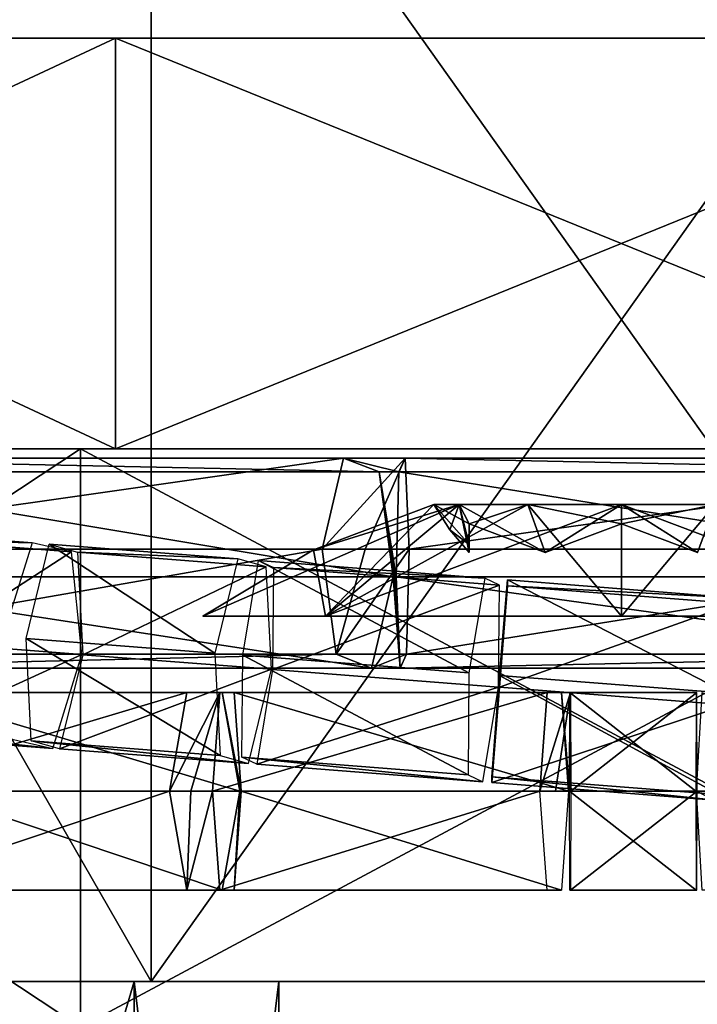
# Model space of a CAD drawing. Header units: millimetres. Extents: x -28.2 to 28.2, y -16.2 to 37.5.
# Tile 11 of 26: x -4 to 0.5, y 16.1 to 22.6. Entities that reach past the tile are written whole.
import ezdxf

# ---------------------------------------------------------------- set-up
doc = ezdxf.new("R2010")
doc.units = ezdxf.units.MM
doc.header["$LTSCALE"] = 65.185185
for name, color, linetype in [('10', 7, 'CONTINUOUS'), ('100', 7, 'CONTINUOUS'), ('101', 7, 'CONTINUOUS'), ('11', 7, 'CONTINUOUS'), ('207', 7, 'CONTINUOUS'), ('208', 7, 'CONTINUOUS'), ('209', 7, 'CONTINUOUS'), ('210', 7, 'CONTINUOUS'), ('211', 7, 'CONTINUOUS'), ('212', 7, 'CONTINUOUS'), ('213', 7, 'CONTINUOUS'), ('214', 7, 'CONTINUOUS'), ('215', 7, 'CONTINUOUS'), ('216', 7, 'CONTINUOUS'), ('217', 7, 'CONTINUOUS'), ('282', 7, 'CONTINUOUS'), ('283', 7, 'CONTINUOUS'), ('284', 7, 'CONTINUOUS'), ('285', 7, 'CONTINUOUS'), ('286', 7, 'CONTINUOUS'), ('287', 7, 'CONTINUOUS'), ('288', 7, 'CONTINUOUS'), ('289', 7, 'CONTINUOUS'), ('3', 7, 'CONTINUOUS'), ('326', 7, 'CONTINUOUS'), ('327', 7, 'CONTINUOUS'), ('328', 7, 'CONTINUOUS'), ('329', 7, 'CONTINUOUS'), ('330', 7, 'CONTINUOUS'), ('331', 7, 'CONTINUOUS'), ('4', 7, 'CONTINUOUS'), ('5', 7, 'CONTINUOUS'), ('6', 7, 'CONTINUOUS'), ('7', 7, 'CONTINUOUS'), ('9', 7, 'CONTINUOUS'), ('94', 7, 'CONTINUOUS'), ('95', 7, 'CONTINUOUS'), ('96', 7, 'CONTINUOUS'), ('97', 7, 'CONTINUOUS'), ('98', 7, 'CONTINUOUS'), ('99', 7, 'CONTINUOUS')]:
    doc.layers.add(name, color=color, linetype=linetype)

msp = doc.modelspace()

# ---------------------------------------------------------------- linework, layer by layer
at = {"layer": '10', "color": 7, "linetype": 'Continuous'}
for points in [[(-3.2019, 8.5, 0.2981), (-5.5, 8.5, 1.25), (-3.2019, 16.3, 0.2981), (-3.2019, 8.5, 0.2981)], [(-3.2019, 16.3, 0.2981), (-5.5, 8.5, 1.25), (-5.5, 16.3, 1.25), (-3.2019, 16.3, 0.2981)], [(-2.25, 8.5, -2), (-3.2019, 8.5, 0.2981), (-2.25, 16.3, -2), (-2.25, 8.5, -2)], [(-2.25, 16.3, -2), (-3.2019, 8.5, 0.2981), (-3.2019, 16.3, 0.2981), (-2.25, 16.3, -2)]]:
    msp.add_3dface(points, dxfattribs=at)
at = {"layer": '100', "linetype": 'Continuous'}
for points in [[(-1.2315, 19.434, -6.7), (-1.0665, 19.434, -6.0843), (-1.1267, 19.269, -6.7), (-1.2315, 19.434, -6.7)], [(-1.1267, 19.269, -6.7), (-1.0665, 19.434, -6.0843), (-1, 19.1202, -6.7), (-1.1267, 19.269, -6.7)], [(-1.0665, 19.434, -6.0843), (-0.6157, 19.434, -5.6335), (-1, 19.3084, -6.1226), (-1.0665, 19.434, -6.0843)], [(-1, 19.1202, -6.7), (-1.0665, 19.434, -6.0843), (-1, 19.171, -6.3886), (-1, 19.1202, -6.7)], [(-1, 19.171, -6.3886), (-1.0665, 19.434, -6.0843), (-1, 19.3084, -6.1226), (-1, 19.171, -6.3886)], [(-1, 19.3084, -6.1226), (-0.6157, 19.434, -5.6335), (-0.5, 19.1202, -5.8339), (-1, 19.3084, -6.1226)], [(-0.6157, 19.434, -5.6335), (0, 19.434, -5.4685), (-0.5, 19.1202, -5.8339), (-0.6157, 19.434, -5.6335)], [(-0.5, 19.1202, -5.8339), (0, 19.434, -5.4685), (0, 19.3084, -5.5453), (-0.5, 19.1202, -5.8339)], [(0, 19.3084, -5.5453), (0.6157, 19.434, -5.6335), (0.5, 19.1202, -5.8339), (0, 19.3084, -5.5453)], [(0, 19.434, -5.4685), (0.6157, 19.434, -5.6335), (0, 19.3084, -5.5453), (0, 19.434, -5.4685)]]:
    msp.add_3dface(points, dxfattribs=at)
at = {"layer": '101', "linetype": 'Continuous'}
for points in [[(-1.0665, 19.434, -7.3157), (-1.2315, 19.434, -6.7), (-1, 19.3084, -7.2774), (-1.0665, 19.434, -7.3157)], [(-1.2315, 19.434, -6.7), (-1.1267, 19.269, -6.7), (-1, 19.171, -7.0114), (-1.2315, 19.434, -6.7)], [(-1, 19.3084, -7.2774), (-1.2315, 19.434, -6.7), (-1, 19.171, -7.0114), (-1, 19.3084, -7.2774)], [(-0.6157, 19.434, -7.7665), (-1.0665, 19.434, -7.3157), (-0.5, 19.1202, -7.5661), (-0.6157, 19.434, -7.7665)], [(-0.5, 19.1202, -7.5661), (-1.0665, 19.434, -7.3157), (-1, 19.3084, -7.2774), (-0.5, 19.1202, -7.5661)], [(0, 19.434, -7.9315), (-0.6157, 19.434, -7.7665), (0, 19.3084, -7.8547), (0, 19.434, -7.9315)], [(0, 19.3084, -7.8547), (-0.6157, 19.434, -7.7665), (-0.5, 19.1202, -7.5661), (0, 19.3084, -7.8547)], [(0.5, 19.1202, -7.5661), (0, 19.434, -7.9315), (0, 19.3084, -7.8547), (0.5, 19.1202, -7.5661)], [(0.6157, 19.434, -7.7665), (0, 19.434, -7.9315), (0.5, 19.1202, -7.5661), (0.6157, 19.434, -7.7665)], [(-1.1267, 19.269, -6.7), (-1, 19.1202, -6.7), (-1, 19.171, -7.0114), (-1.1267, 19.269, -6.7)]]:
    msp.add_3dface(points, dxfattribs=at)
at = {"layer": '11', "color": 7, "linetype": 'Continuous'}
for points in [[(-5.5, 8.5, -5.25), (-3.2019, 8.5, -4.2981), (-5.5, 16.3, -5.25), (-5.5, 8.5, -5.25)], [(-5.5, 16.3, -5.25), (-3.2019, 8.5, -4.2981), (-3.2019, 16.3, -4.2981), (-5.5, 16.3, -5.25)], [(-2.25, 8.5, -2), (-2.25, 16.3, -2), (-3.2019, 16.3, -4.2981), (-2.25, 8.5, -2)], [(-3.2019, 8.5, -4.2981), (-2.25, 8.5, -2), (-3.2019, 16.3, -4.2981), (-3.2019, 8.5, -4.2981)]]:
    msp.add_3dface(points, dxfattribs=at)
at = {"layer": '207', "linetype": 'Continuous'}
for points in [[(-4.9099, 18.1995, 11.6236), (-5.0255, 17.55, 11.9804), (-2.8545, 18.1995, 12.2896), (-4.9099, 18.1995, 11.6236)], [(-2.8545, 18.1995, 12.2896), (-5.0255, 17.55, 11.9804), (-2.97, 17.55, 12.6464), (-2.8545, 18.1995, 12.2896)], [(-2.6233, 18.1995, 11.5762), (-4.9099, 18.1995, 11.6236), (-2.8545, 18.1995, 12.2896), (-2.6233, 18.1995, 11.5762)], [(-4.6787, 18.1995, 10.9101), (-4.9099, 18.1995, 11.6236), (-2.6233, 18.1995, 11.5762), (-4.6787, 18.1995, 10.9101)], [(-2.5077, 17.55, 11.2194), (-4.6787, 18.1995, 10.9101), (-2.6233, 18.1995, 11.5762), (-2.5077, 17.55, 11.2194)], [(-4.5631, 17.55, 10.5534), (-4.6787, 18.1995, 10.9101), (-2.5077, 17.55, 11.2194), (-4.5631, 17.55, 10.5534)]]:
    msp.add_3dface(points, dxfattribs=at)
at = {"layer": '208', "linetype": 'Continuous'}
for points in [[(-5.0255, 17.55, 11.9804), (-4.9099, 16.9005, 11.6236), (-2.97, 17.55, 12.6464), (-5.0255, 17.55, 11.9804)], [(-2.97, 17.55, 12.6464), (-4.9099, 16.9005, 11.6236), (-2.8545, 16.9005, 12.2896), (-2.97, 17.55, 12.6464)], [(-4.6787, 16.9005, 10.9101), (-4.5631, 17.55, 10.5534), (-2.6233, 16.9005, 11.5762), (-4.6787, 16.9005, 10.9101)], [(-4.5631, 17.55, 10.5534), (-2.5077, 17.55, 11.2194), (-2.6233, 16.9005, 11.5762), (-4.5631, 17.55, 10.5534)], [(-4.9099, 16.9005, 11.6236), (-4.6787, 16.9005, 10.9101), (-2.8545, 16.9005, 12.2896), (-4.9099, 16.9005, 11.6236)], [(-2.8545, 16.9005, 12.2896), (-4.6787, 16.9005, 10.9101), (-2.6233, 16.9005, 11.5762), (-2.8545, 16.9005, 12.2896)]]:
    msp.add_3dface(points, dxfattribs=at)
at = {"layer": '209', "linetype": 'Continuous'}
for points in [[(-2.6395, 18.1995, 12.3376), (-2.97, 17.55, 12.6464), (-2.8297, 17.55, 12.6847), (-2.6395, 18.1995, 12.3376)], [(-2.8545, 18.1995, 12.2896), (-2.97, 17.55, 12.6464), (-2.6395, 18.1995, 12.3376), (-2.8545, 18.1995, 12.2896)], [(-2.5455, 18.1995, 11.5935), (-2.8545, 18.1995, 12.2896), (-2.6395, 18.1995, 12.3376), (-2.5455, 18.1995, 11.5935)], [(-2.6233, 18.1995, 11.5762), (-2.8545, 18.1995, 12.2896), (-2.5455, 18.1995, 11.5935), (-2.6233, 18.1995, 11.5762)], [(-2.6865, 17.55, 12.7096), (-2.6395, 18.1995, 12.3376), (-2.8297, 17.55, 12.6847), (-2.6865, 17.55, 12.7096)], [(-2.4985, 17.55, 11.2215), (-2.6233, 18.1995, 11.5762), (-2.5455, 18.1995, 11.5935), (-2.4985, 17.55, 11.2215)], [(-2.5031, 17.55, 11.2206), (-2.6233, 18.1995, 11.5762), (-2.4985, 17.55, 11.2215), (-2.5031, 17.55, 11.2206)], [(-2.5077, 17.55, 11.2194), (-2.6233, 18.1995, 11.5762), (-2.5031, 17.55, 11.2206), (-2.5077, 17.55, 11.2194)]]:
    msp.add_3dface(points, dxfattribs=at)
at = {"layer": '210', "linetype": 'Continuous'}
for points in [[(-2.97, 17.55, 12.6464), (-2.8545, 16.9005, 12.2896), (-2.8297, 17.55, 12.6847), (-2.97, 17.55, 12.6464)], [(-2.6865, 17.55, 12.7096), (-2.8545, 16.9005, 12.2896), (-2.6395, 16.9005, 12.3376), (-2.6865, 17.55, 12.7096)], [(-2.8545, 16.9005, 12.2896), (-2.6865, 17.55, 12.7096), (-2.8297, 17.55, 12.6847), (-2.8545, 16.9005, 12.2896)], [(-2.6233, 16.9005, 11.5762), (-2.5077, 17.55, 11.2194), (-2.5455, 16.9005, 11.5935), (-2.6233, 16.9005, 11.5762)], [(-2.5031, 17.55, 11.2206), (-2.4985, 17.55, 11.2215), (-2.5455, 16.9005, 11.5935), (-2.5031, 17.55, 11.2206)], [(-2.5077, 17.55, 11.2194), (-2.5031, 17.55, 11.2206), (-2.5455, 16.9005, 11.5935), (-2.5077, 17.55, 11.2194)], [(-2.8545, 16.9005, 12.2896), (-2.6233, 16.9005, 11.5762), (-2.6395, 16.9005, 12.3376), (-2.8545, 16.9005, 12.2896)], [(-2.6395, 16.9005, 12.3376), (-2.6233, 16.9005, 11.5762), (-2.5455, 16.9005, 11.5935), (-2.6395, 16.9005, 12.3376)]]:
    msp.add_3dface(points, dxfattribs=at)
at = {"layer": '211', "linetype": 'Continuous'}
for points in [[(-0.4884, 18.1995, 12.6093), (-2.6865, 17.55, 12.7096), (-0.5353, 17.55, 12.9813), (-0.4884, 18.1995, 12.6093)], [(-2.6395, 18.1995, 12.3376), (-2.6865, 17.55, 12.7096), (-0.4884, 18.1995, 12.6093), (-2.6395, 18.1995, 12.3376)], [(-0.3944, 18.1995, 11.8652), (-2.6395, 18.1995, 12.3376), (-0.4884, 18.1995, 12.6093), (-0.3944, 18.1995, 11.8652)], [(-2.5455, 18.1995, 11.5935), (-2.6395, 18.1995, 12.3376), (-0.3944, 18.1995, 11.8652), (-2.5455, 18.1995, 11.5935)], [(-2.4985, 17.55, 11.2215), (-2.5455, 18.1995, 11.5935), (-0.3474, 17.55, 11.4931), (-2.4985, 17.55, 11.2215)], [(-0.3474, 17.55, 11.4931), (-2.5455, 18.1995, 11.5935), (-0.3944, 18.1995, 11.8652), (-0.3474, 17.55, 11.4931)]]:
    msp.add_3dface(points, dxfattribs=at)
at = {"layer": '212', "linetype": 'Continuous'}
for points in [[(-2.6865, 17.55, 12.7096), (-2.6395, 16.9005, 12.3376), (-0.5353, 17.55, 12.9813), (-2.6865, 17.55, 12.7096)], [(-0.5353, 17.55, 12.9813), (-2.6395, 16.9005, 12.3376), (-0.4884, 16.9005, 12.6093), (-0.5353, 17.55, 12.9813)], [(-2.5455, 16.9005, 11.5935), (-2.4985, 17.55, 11.2215), (-0.3944, 16.9005, 11.8652), (-2.5455, 16.9005, 11.5935)], [(-2.4985, 17.55, 11.2215), (-0.3474, 17.55, 11.4931), (-0.3944, 16.9005, 11.8652), (-2.4985, 17.55, 11.2215)], [(-2.6395, 16.9005, 12.3376), (-2.5455, 16.9005, 11.5935), (-0.4884, 16.9005, 12.6093), (-2.6395, 16.9005, 12.3376)], [(-0.4884, 16.9005, 12.6093), (-2.5455, 16.9005, 11.5935), (-0.3944, 16.9005, 11.8652), (-0.4884, 16.9005, 12.6093)]]:
    msp.add_3dface(points, dxfattribs=at)
at = {"layer": '213', "linetype": 'Continuous'}
for points in [[(-0.4884, 18.1995, 12.6093), (-0.5353, 17.55, 12.9813), (-0.3344, 18.1995, 12.6185), (-0.4884, 18.1995, 12.6093)], [(-0.3344, 18.1995, 12.6185), (-0.5353, 17.55, 12.9813), (-0.434, 17.55, 12.9907), (-0.3344, 18.1995, 12.6185)], [(-0.3944, 18.1995, 11.8652), (-0.4884, 18.1995, 12.6093), (-0.3387, 18.1995, 11.8685), (-0.3944, 18.1995, 11.8652)], [(-0.3387, 18.1995, 11.8685), (-0.4884, 18.1995, 12.6093), (-0.3344, 18.1995, 12.6185), (-0.3387, 18.1995, 11.8685)], [(-0.3322, 17.55, 12.9935), (-0.3344, 18.1995, 12.6185), (-0.434, 17.55, 12.9907), (-0.3322, 17.55, 12.9935)], [(-0.3474, 17.55, 11.4931), (-0.3944, 18.1995, 11.8652), (-0.3441, 17.55, 11.4934), (-0.3474, 17.55, 11.4931)], [(-0.3441, 17.55, 11.4934), (-0.3944, 18.1995, 11.8652), (-0.3408, 17.55, 11.4935), (-0.3441, 17.55, 11.4934)], [(-0.3408, 17.55, 11.4935), (-0.3944, 18.1995, 11.8652), (-0.3387, 18.1995, 11.8685), (-0.3408, 17.55, 11.4935)]]:
    msp.add_3dface(points, dxfattribs=at)
at = {"layer": '214', "linetype": 'Continuous'}
for points in [[(-0.3408, 17.55, 11.4935), (-0.3387, 18.1995, 11.8685), (0.4885, 17.55, 11.4887), (-0.3408, 17.55, 11.4935)], [(0.4885, 17.55, 11.4887), (-0.3387, 18.1995, 11.8685), (0.4907, 18.1995, 11.8637), (0.4885, 17.55, 11.4887)], [(-0.3387, 18.1995, 11.8685), (-0.3344, 18.1995, 12.6185), (0.4907, 18.1995, 11.8637), (-0.3387, 18.1995, 11.8685)], [(0.4907, 18.1995, 11.8637), (-0.3344, 18.1995, 12.6185), (0.495, 18.1995, 12.6137), (0.4907, 18.1995, 11.8637)], [(-0.3344, 18.1995, 12.6185), (-0.3322, 17.55, 12.9935), (0.495, 18.1995, 12.6137), (-0.3344, 18.1995, 12.6185)], [(0.495, 18.1995, 12.6137), (-0.3322, 17.55, 12.9935), (0.4972, 17.55, 12.9887), (0.495, 18.1995, 12.6137)]]:
    msp.add_3dface(points, dxfattribs=at)
at = {"layer": '215', "linetype": 'Continuous'}
for points in [[(-0.3408, 17.55, 11.4935), (0.4885, 17.55, 11.4887), (0.4907, 16.9005, 11.8637), (-0.3408, 17.55, 11.4935)], [(-0.3408, 17.55, 11.4935), (0.4907, 16.9005, 11.8637), (-0.3387, 16.9005, 11.8685), (-0.3408, 17.55, 11.4935)], [(0.495, 16.9005, 12.6137), (0.4972, 17.55, 12.9887), (-0.3344, 16.9005, 12.6185), (0.495, 16.9005, 12.6137)], [(0.4972, 17.55, 12.9887), (-0.3322, 17.55, 12.9935), (-0.3344, 16.9005, 12.6185), (0.4972, 17.55, 12.9887)], [(0.4907, 16.9005, 11.8637), (0.495, 16.9005, 12.6137), (-0.3387, 16.9005, 11.8685), (0.4907, 16.9005, 11.8637)], [(-0.3387, 16.9005, 11.8685), (0.495, 16.9005, 12.6137), (-0.3344, 16.9005, 12.6185), (-0.3387, 16.9005, 11.8685)]]:
    msp.add_3dface(points, dxfattribs=at)
at = {"layer": '216', "linetype": 'Continuous'}
msp.add_3dface([(1.7831, 17.55, 11.3596), (0.4932, 17.55, 11.4885), (0.5305, 18.1995, 11.8616), (1.7831, 17.55, 11.3596)], dxfattribs=at)
at = {"layer": '217', "linetype": 'Continuous'}
for points in [[(0.4932, 17.55, 11.4885), (1.7831, 17.55, 11.3596), (1.8204, 16.9005, 11.7327), (0.4932, 17.55, 11.4885)], [(0.4932, 17.55, 11.4885), (1.8204, 16.9005, 11.7327), (0.5305, 16.9005, 11.8616), (0.4932, 17.55, 11.4885)]]:
    msp.add_3dface(points, dxfattribs=at)
at = {"layer": '282', "linetype": 'Continuous'}
for points in [[(-0.7492, 18.9005, -11.8312), (-0.8003, 18.2347, -11.4899), (0.7429, 18.7831, -11.8371), (-0.7492, 18.9005, -11.8312)], [(-0.7491, 18.939, -12.5803), (0.692, 18.1942, -12.9938), (-0.8, 18.3116, -12.988), (-0.7491, 18.939, -12.5803)], [(-0.7491, 18.939, -12.5803), (-0.7492, 18.9005, -11.8312), (0.743, 18.8216, -12.5861), (-0.7491, 18.939, -12.5803)], [(0.743, 18.8216, -12.5861), (-0.7492, 18.9005, -11.8312), (0.7429, 18.7831, -11.8371), (0.743, 18.8216, -12.5861)], [(0.692, 18.1942, -12.9938), (-0.7491, 18.939, -12.5803), (0.743, 18.8216, -12.5861), (0.692, 18.1942, -12.9938)], [(-0.8003, 18.2347, -11.4899), (0.6918, 18.1173, -11.4958), (0.7429, 18.7831, -11.8371), (-0.8003, 18.2347, -11.4899)]]:
    msp.add_3dface(points, dxfattribs=at)
at = {"layer": '283', "linetype": 'Continuous'}
for points in [[(-0.8, 18.3116, -12.988), (0.641, 17.5283, -12.6525), (-0.8511, 17.6457, -12.6467), (-0.8, 18.3116, -12.988)], [(0.692, 18.1942, -12.9938), (0.641, 17.5283, -12.6525), (-0.8, 18.3116, -12.988), (0.692, 18.1942, -12.9938)], [(0.6918, 18.1173, -11.4958), (-0.8003, 18.2347, -11.4899), (-0.8512, 17.6072, -11.8977), (0.6918, 18.1173, -11.4958)], [(0.6409, 17.4898, -11.9035), (0.6918, 18.1173, -11.4958), (-0.8512, 17.6072, -11.8977), (0.6409, 17.4898, -11.9035)], [(-0.8511, 17.6457, -12.6467), (0.6409, 17.4898, -11.9035), (-0.8512, 17.6072, -11.8977), (-0.8511, 17.6457, -12.6467)], [(0.641, 17.5283, -12.6525), (0.6409, 17.4898, -11.9035), (-0.8511, 17.6457, -12.6467), (0.641, 17.5283, -12.6525)]]:
    msp.add_3dface(points, dxfattribs=at)
at = {"layer": '284', "linetype": 'Continuous'}
for points in [[(-2.4875, 18.4434, -12.7719), (-2.384, 19.0667, -12.3679), (-1.0015, 18.3274, -12.974), (-2.4875, 18.4434, -12.7719)], [(-1.0015, 18.3274, -12.974), (-2.384, 19.0667, -12.3679), (-0.8979, 18.9507, -12.5699), (-1.0015, 18.3274, -12.974)], [(-2.384, 19.0667, -12.3679), (-2.2866, 19.0206, -11.6256), (-0.8979, 18.9507, -12.5699), (-2.384, 19.0667, -12.3679)], [(-2.2866, 19.0206, -11.6256), (-2.2929, 18.3512, -11.2875), (-0.8006, 18.9046, -11.8277), (-2.2866, 19.0206, -11.6256)], [(-0.8979, 18.9507, -12.5699), (-2.2866, 19.0206, -11.6256), (-0.8006, 18.9046, -11.8277), (-0.8979, 18.9507, -12.5699)], [(-2.2929, 18.3512, -11.2875), (-0.8069, 18.2352, -11.4895), (-0.8006, 18.9046, -11.8277), (-2.2929, 18.3512, -11.2875)]]:
    msp.add_3dface(points, dxfattribs=at)
at = {"layer": '285', "linetype": 'Continuous'}
for points in [[(-2.4938, 17.7739, -12.4338), (-2.4875, 18.4434, -12.7719), (-1.0077, 17.658, -12.6358), (-2.4938, 17.7739, -12.4338)], [(-2.4875, 18.4434, -12.7719), (-1.0015, 18.3274, -12.974), (-1.0077, 17.658, -12.6358), (-2.4875, 18.4434, -12.7719)], [(-0.8069, 18.2352, -11.4895), (-2.2929, 18.3512, -11.2875), (-2.3965, 17.7279, -11.6915), (-0.8069, 18.2352, -11.4895)], [(-0.8069, 18.2352, -11.4895), (-2.3965, 17.7279, -11.6915), (-0.9104, 17.6119, -11.8935), (-0.8069, 18.2352, -11.4895)], [(-2.3965, 17.7279, -11.6915), (-2.4938, 17.7739, -12.4338), (-0.9104, 17.6119, -11.8935), (-2.3965, 17.7279, -11.6915)], [(-0.9104, 17.6119, -11.8935), (-2.4938, 17.7739, -12.4338), (-1.0077, 17.658, -12.6358), (-0.9104, 17.6119, -11.8935)]]:
    msp.add_3dface(points, dxfattribs=at)
at = {"layer": '286', "linetype": 'Continuous'}
for points in [[(-3.9122, 18.5537, -12.4094), (-3.7605, 19.1733, -12.0149), (-2.6715, 18.4577, -12.7354), (-3.9122, 18.5537, -12.4094)], [(-3.7605, 19.1733, -12.0149), (-3.5743, 19.1203, -11.2903), (-2.5198, 19.0772, -12.3409), (-3.7605, 19.1733, -12.0149)], [(-2.6715, 18.4577, -12.7354), (-3.7605, 19.1733, -12.0149), (-2.5198, 19.0772, -12.3409), (-2.6715, 18.4577, -12.7354)], [(-3.5743, 19.1203, -11.2903), (-3.5396, 18.4477, -10.9603), (-2.3336, 19.0242, -11.6163), (-3.5743, 19.1203, -11.2903)], [(-2.5198, 19.0772, -12.3409), (-3.5743, 19.1203, -11.2903), (-2.3336, 19.0242, -11.6163), (-2.5198, 19.0772, -12.3409)], [(-3.5396, 18.4477, -10.9603), (-2.299, 18.3516, -11.2863), (-2.3336, 19.0242, -11.6163), (-3.5396, 18.4477, -10.9603)]]:
    msp.add_3dface(points, dxfattribs=at)
at = {"layer": '287', "linetype": 'Continuous'}
for points in [[(-3.9122, 18.5537, -12.4094), (-2.6715, 18.4577, -12.7354), (-2.6368, 17.7851, -12.4053), (-3.9122, 18.5537, -12.4094)], [(-3.8775, 17.8811, -12.0794), (-3.9122, 18.5537, -12.4094), (-2.6368, 17.7851, -12.4053), (-3.8775, 17.8811, -12.0794)], [(-2.299, 18.3516, -11.2863), (-3.5396, 18.4477, -10.9603), (-3.6913, 17.8281, -11.3548), (-2.299, 18.3516, -11.2863)], [(-2.299, 18.3516, -11.2863), (-3.6913, 17.8281, -11.3548), (-2.4506, 17.7321, -11.6808), (-2.299, 18.3516, -11.2863)], [(-2.4506, 17.7321, -11.6808), (-3.8775, 17.8811, -12.0794), (-2.6368, 17.7851, -12.4053), (-2.4506, 17.7321, -11.6808)], [(-3.6913, 17.8281, -11.3548), (-3.8775, 17.8811, -12.0794), (-2.4506, 17.7321, -11.6808), (-3.6913, 17.8281, -11.3548)]]:
    msp.add_3dface(points, dxfattribs=at)
at = {"layer": '288', "linetype": 'Continuous'}
for points in [[(-4.8662, 19.2583, -11.6052), (-4.6068, 19.1997, -10.904), (-3.8723, 19.1819, -11.9793), (-4.8662, 19.2583, -11.6052)], [(-4.0634, 18.5654, -12.3612), (-4.8662, 19.2583, -11.6052), (-3.8723, 19.1819, -11.9793), (-4.0634, 18.5654, -12.3612)], [(-3.8723, 19.1819, -11.9793), (-4.6068, 19.1997, -10.904), (-3.6129, 19.1233, -11.278), (-3.8723, 19.1819, -11.9793)], [(-4.6068, 19.1997, -10.904), (-4.5385, 18.5245, -10.5847), (-3.6129, 19.1233, -11.278), (-4.6068, 19.1997, -10.904)], [(-4.5385, 18.5245, -10.5847), (-3.5446, 18.4481, -10.9587), (-3.6129, 19.1233, -11.278), (-4.5385, 18.5245, -10.5847)]]:
    msp.add_3dface(points, dxfattribs=at)
at = {"layer": '289', "linetype": 'Continuous'}
for points in [[(-3.5446, 18.4481, -10.9587), (-4.5385, 18.5245, -10.5847), (-4.7297, 17.908, -10.9666), (-3.5446, 18.4481, -10.9587)], [(-3.5446, 18.4481, -10.9587), (-4.7297, 17.908, -10.9666), (-3.7358, 17.8316, -11.3406), (-3.5446, 18.4481, -10.9587)], [(-4.7297, 17.908, -10.9666), (-4.9891, 17.9667, -11.6678), (-3.7358, 17.8316, -11.3406), (-4.7297, 17.908, -10.9666)], [(-3.7358, 17.8316, -11.3406), (-4.9891, 17.9667, -11.6678), (-3.9952, 17.8902, -12.0419), (-3.7358, 17.8316, -11.3406)]]:
    msp.add_3dface(points, dxfattribs=at)
at = {"layer": '3', "color": 7, "linetype": 'Continuous'}
for points in [[(-9.1012, 19.8, -9.2827), (-3.3233, 22.5, -12.568), (-3.3233, 19.8, -12.568), (-9.1012, 19.8, -9.2827)], [(-9.1012, 22.5, -9.2826), (-3.3233, 22.5, -12.568), (-9.1012, 19.8, -9.2827), (-9.1012, 22.5, -9.2826)], [(-9.1012, 22.5, 9.2826), (-3.3233, 19.8, 12.568), (-3.3233, 22.5, 12.568), (-9.1012, 22.5, 9.2826)], [(-9.1012, 19.8, 9.2827), (-3.3233, 19.8, 12.568), (-9.1012, 22.5, 9.2826), (-9.1012, 19.8, 9.2827)], [(-3.3233, 19.8, -12.568), (3.3233, 22.5, -12.568), (3.3233, 19.8, -12.568), (-3.3233, 19.8, -12.568)], [(-3.3233, 22.5, -12.568), (3.3233, 22.5, -12.568), (-3.3233, 19.8, -12.568), (-3.3233, 22.5, -12.568)], [(-3.3233, 22.5, 12.568), (3.3233, 19.8, 12.568), (3.3233, 22.5, 12.568), (-3.3233, 22.5, 12.568)], [(-3.3233, 19.8, 12.568), (3.3233, 19.8, 12.568), (-3.3233, 22.5, 12.568), (-3.3233, 19.8, 12.568)]]:
    msp.add_3dface(points, dxfattribs=at)
at = {"layer": '326', "linetype": 'Continuous'}
for points in [[(-5.8793, 19.7399, 11.0451), (-6.02, 19.1401, 11.4728), (-1.8251, 19.7399, 12.3786), (-5.8793, 19.7399, 11.0451)], [(-1.8251, 19.7399, 12.3786), (-6.02, 19.1401, 11.4728), (-1.9658, 19.1401, 12.8063), (-1.8251, 19.7399, 12.3786)], [(-5.6467, 19.6498, 10.3378), (-5.8793, 19.7399, 11.0451), (-1.5924, 19.6498, 11.6713), (-5.6467, 19.6498, 10.3378)], [(-1.5924, 19.6498, 11.6713), (-5.8793, 19.7399, 11.0451), (-1.8251, 19.7399, 12.3786), (-1.5924, 19.6498, 11.6713)], [(-5.5547, 18.9599, 10.0583), (-5.6467, 19.6498, 10.3378), (-1.5005, 18.9599, 11.3918), (-5.5547, 18.9599, 10.0583)], [(-1.5005, 18.9599, 11.3918), (-5.6467, 19.6498, 10.3378), (-1.5924, 19.6498, 11.6713), (-1.5005, 18.9599, 11.3918)]]:
    msp.add_3dface(points, dxfattribs=at)
at = {"layer": '327', "linetype": 'Continuous'}
for points in [[(-6.02, 19.1401, 11.4728), (-5.9281, 18.4502, 11.1933), (-1.9658, 19.1401, 12.8063), (-6.02, 19.1401, 11.4728)], [(-1.9658, 19.1401, 12.8063), (-5.9281, 18.4502, 11.1933), (-1.8738, 18.4502, 12.5268), (-1.9658, 19.1401, 12.8063)], [(-5.6954, 18.3601, 10.486), (-5.5547, 18.9599, 10.0583), (-1.6412, 18.3601, 11.8195), (-5.6954, 18.3601, 10.486)], [(-5.5547, 18.9599, 10.0583), (-1.5005, 18.9599, 11.3918), (-1.6412, 18.3601, 11.8195), (-5.5547, 18.9599, 10.0583)], [(-5.9281, 18.4502, 11.1933), (-5.6954, 18.3601, 10.486), (-1.8738, 18.4502, 12.5268), (-5.9281, 18.4502, 11.1933)], [(-1.8738, 18.4502, 12.5268), (-5.6954, 18.3601, 10.486), (-1.6412, 18.3601, 11.8195), (-1.8738, 18.4502, 12.5268)]]:
    msp.add_3dface(points, dxfattribs=at)
at = {"layer": '328', "linetype": 'Continuous'}
for points in [[(-1.4201, 19.7399, 12.4315), (-1.9658, 19.1401, 12.8063), (-1.6835, 19.1401, 12.8706), (-1.4201, 19.7399, 12.4315)], [(-1.8251, 19.7399, 12.3786), (-1.9658, 19.1401, 12.8063), (-1.4201, 19.7399, 12.4315), (-1.8251, 19.7399, 12.3786)], [(-1.463, 19.6498, 11.6882), (-1.8251, 19.7399, 12.3786), (-1.4201, 19.7399, 12.4315), (-1.463, 19.6498, 11.6882)], [(-1.5924, 19.6498, 11.6713), (-1.8251, 19.7399, 12.3786), (-1.463, 19.6498, 11.6882), (-1.5924, 19.6498, 11.6713)], [(-1.3942, 19.1401, 12.8811), (-1.4201, 19.7399, 12.4315), (-1.6835, 19.1401, 12.8706), (-1.3942, 19.1401, 12.8811)], [(-1.48, 18.9599, 11.3944), (-1.5924, 19.6498, 11.6713), (-1.463, 19.6498, 11.6882), (-1.48, 18.9599, 11.3944)], [(-1.4903, 18.9599, 11.3941), (-1.5924, 19.6498, 11.6713), (-1.48, 18.9599, 11.3944), (-1.4903, 18.9599, 11.3941)], [(-1.5005, 18.9599, 11.3918), (-1.5924, 19.6498, 11.6713), (-1.4903, 18.9599, 11.3941), (-1.5005, 18.9599, 11.3918)]]:
    msp.add_3dface(points, dxfattribs=at)
at = {"layer": '329', "linetype": 'Continuous'}
for points in [[(-1.9658, 19.1401, 12.8063), (-1.8738, 18.4502, 12.5268), (-1.6835, 19.1401, 12.8706), (-1.9658, 19.1401, 12.8063)], [(-1.3942, 19.1401, 12.8811), (-1.8738, 18.4502, 12.5268), (-1.4111, 18.4502, 12.5873), (-1.3942, 19.1401, 12.8811)], [(-1.8738, 18.4502, 12.5268), (-1.3942, 19.1401, 12.8811), (-1.6835, 19.1401, 12.8706), (-1.8738, 18.4502, 12.5268)], [(-1.6412, 18.3601, 11.8195), (-1.5005, 18.9599, 11.3918), (-1.454, 18.3601, 11.844), (-1.6412, 18.3601, 11.8195)], [(-1.5005, 18.9599, 11.3918), (-1.4903, 18.9599, 11.3941), (-1.454, 18.3601, 11.844), (-1.5005, 18.9599, 11.3918)], [(-1.4903, 18.9599, 11.3941), (-1.48, 18.9599, 11.3944), (-1.454, 18.3601, 11.844), (-1.4903, 18.9599, 11.3941)], [(-1.8738, 18.4502, 12.5268), (-1.6412, 18.3601, 11.8195), (-1.4111, 18.4502, 12.5873), (-1.8738, 18.4502, 12.5268)], [(-1.4111, 18.4502, 12.5873), (-1.6412, 18.3601, 11.8195), (-1.454, 18.3601, 11.844), (-1.4111, 18.4502, 12.5873)]]:
    msp.add_3dface(points, dxfattribs=at)
at = {"layer": '330', "linetype": 'Continuous'}
for points in [[(-1.463, 19.6498, 11.6882), (-1.4201, 19.7399, 12.4315), (2.8364, 19.6498, 11.4401), (-1.463, 19.6498, 11.6882)], [(2.8364, 19.6498, 11.4401), (-1.4201, 19.7399, 12.4315), (2.8793, 19.7399, 12.1834), (2.8364, 19.6498, 11.4401)], [(-1.4201, 19.7399, 12.4315), (-1.3942, 19.1401, 12.8811), (2.8793, 19.7399, 12.1834), (-1.4201, 19.7399, 12.4315)], [(2.8793, 19.7399, 12.1834), (-1.3942, 19.1401, 12.8811), (2.9052, 19.1401, 12.633), (2.8793, 19.7399, 12.1834)], [(-1.48, 18.9599, 11.3944), (-1.463, 19.6498, 11.6882), (2.8194, 18.9599, 11.1463), (-1.48, 18.9599, 11.3944)], [(2.8194, 18.9599, 11.1463), (-1.463, 19.6498, 11.6882), (2.8364, 19.6498, 11.4401), (2.8194, 18.9599, 11.1463)]]:
    msp.add_3dface(points, dxfattribs=at)
at = {"layer": '331', "linetype": 'Continuous'}
for points in [[(2.9052, 19.1401, 12.633), (-1.4111, 18.4502, 12.5873), (2.8883, 18.4502, 12.3392), (2.9052, 19.1401, 12.633)], [(-1.3942, 19.1401, 12.8811), (-1.4111, 18.4502, 12.5873), (2.9052, 19.1401, 12.633), (-1.3942, 19.1401, 12.8811)], [(-1.48, 18.9599, 11.3944), (2.8194, 18.9599, 11.1463), (2.8454, 18.3601, 11.5959), (-1.48, 18.9599, 11.3944)], [(-1.454, 18.3601, 11.844), (-1.48, 18.9599, 11.3944), (2.8454, 18.3601, 11.5959), (-1.454, 18.3601, 11.844)], [(2.8883, 18.4502, 12.3392), (-1.454, 18.3601, 11.844), (2.8454, 18.3601, 11.5959), (2.8883, 18.4502, 12.3392)], [(-1.4111, 18.4502, 12.5873), (-1.454, 18.3601, 11.844), (2.8883, 18.4502, 12.3392), (-1.4111, 18.4502, 12.5873)]]:
    msp.add_3dface(points, dxfattribs=at)
at = {"layer": '4', "color": 7, "linetype": 'Continuous'}
for points in [[(-3.0902, 16.3, 9.5106), (-8.0902, 16.3, 5.8779), (-3.0902, 25, 9.5106), (-3.0902, 16.3, 9.5106)], [(-3.0902, 25, 9.5106), (-8.0902, 16.3, 5.8779), (-8.0902, 25, 5.8779), (-3.0902, 25, 9.5106)], [(3.0902, 16.3, 9.5106), (-3.0902, 16.3, 9.5106), (3.0902, 25, 9.5106), (3.0902, 16.3, 9.5106)], [(3.0902, 25, 9.5106), (-3.0902, 16.3, 9.5106), (-3.0902, 25, 9.5106), (3.0902, 25, 9.5106)]]:
    msp.add_3dface(points, dxfattribs=at)
at = {"layer": '5', "color": 7, "linetype": 'Continuous'}
for points in [[(-8.0902, 25, -5.8779), (-3.0902, 16.3, -9.5106), (-3.0902, 25, -9.5106), (-8.0902, 25, -5.8779)], [(-8.0902, 16.3, -5.8779), (-3.0902, 16.3, -9.5106), (-8.0902, 25, -5.8779), (-8.0902, 16.3, -5.8779)], [(-3.0902, 25, -9.5106), (3.0902, 16.3, -9.5106), (3.0902, 25, -9.5106), (-3.0902, 25, -9.5106)], [(-3.0902, 16.3, -9.5106), (3.0902, 16.3, -9.5106), (-3.0902, 25, -9.5106), (-3.0902, 16.3, -9.5106)]]:
    msp.add_3dface(points, dxfattribs=at)
at = {"layer": '6', "color": 7, "linetype": 'Continuous'}
for points in [[(-3.5537, 19.8, 10.9372), (-9.1012, 19.8, 9.2827), (-9.3037, 19.8, 6.7596), (-3.5537, 19.8, 10.9372)], [(-9.3037, 19.8, -6.7596), (-9.1012, 19.8, -9.2827), (-3.5537, 19.8, -10.9372), (-9.3037, 19.8, -6.7596)], [(-3.3233, 19.8, 12.568), (-9.1012, 19.8, 9.2827), (-3.5537, 19.8, 10.9372), (-3.3233, 19.8, 12.568)], [(-9.1012, 19.8, -9.2827), (-3.3233, 19.8, -12.568), (-3.5537, 19.8, -10.9372), (-9.1012, 19.8, -9.2827)], [(3.3233, 19.8, 12.568), (-3.3233, 19.8, 12.568), (-3.5537, 19.8, 10.9372), (3.3233, 19.8, 12.568)], [(3.5537, 19.8, 10.9372), (3.3233, 19.8, 12.568), (-3.5537, 19.8, 10.9372), (3.5537, 19.8, 10.9372)], [(-3.5537, 19.8, -10.9372), (-3.3233, 19.8, -12.568), (3.5537, 19.8, -10.9372), (-3.5537, 19.8, -10.9372)], [(-3.3233, 19.8, -12.568), (3.3233, 19.8, -12.568), (3.5537, 19.8, -10.9372), (-3.3233, 19.8, -12.568)]]:
    msp.add_3dface(points, dxfattribs=at)
at = {"layer": '7', "color": 7, "linetype": 'Continuous'}
for points in [[(-3.5537, 16, 10.9372), (-9.3037, 19.8, 6.7596), (-9.3037, 16, 6.7596), (-3.5537, 16, 10.9372)], [(-3.5537, 19.8, 10.9372), (-9.3037, 19.8, 6.7596), (-3.5537, 16, 10.9372), (-3.5537, 19.8, 10.9372)], [(3.5537, 19.8, 10.9372), (-3.5537, 19.8, 10.9372), (3.5537, 16, 10.9372), (3.5537, 19.8, 10.9372)], [(3.5537, 16, 10.9372), (-3.5537, 19.8, 10.9372), (-3.5537, 16, 10.9372), (3.5537, 16, 10.9372)]]:
    msp.add_3dface(points, dxfattribs=at)
at = {"layer": '9', "color": 7, "linetype": 'Continuous'}
for points in [[(-3.5537, 19.8, -10.9372), (-3.5537, 16, -10.9372), (-9.3037, 16, -6.7596), (-3.5537, 19.8, -10.9372)], [(-9.3037, 19.8, -6.7596), (-3.5537, 19.8, -10.9372), (-9.3037, 16, -6.7596), (-9.3037, 19.8, -6.7596)], [(3.5537, 19.8, -10.9372), (3.5537, 16, -10.9372), (-3.5537, 16, -10.9372), (3.5537, 19.8, -10.9372)], [(-3.5537, 19.8, -10.9372), (3.5537, 19.8, -10.9372), (-3.5537, 16, -10.9372), (-3.5537, 19.8, -10.9372)]]:
    msp.add_3dface(points, dxfattribs=at)
at = {"layer": '94', "linetype": 'Continuous'}
for points in [[(-2.0243, 19.1364, 6.7), (-1.9445, 18.7, 8.6445), (-1.2315, 19.434, 6.7), (-2.0243, 19.1364, 6.7)], [(-1.9445, 18.7, 8.6445), (0, 18.7, 9.45), (-0.6157, 19.434, 7.7665), (-1.9445, 18.7, 8.6445)], [(-1.2315, 19.434, 6.7), (-1.9445, 18.7, 8.6445), (-1.0665, 19.434, 7.3157), (-1.2315, 19.434, 6.7)], [(-1.0665, 19.434, 7.3157), (-1.9445, 18.7, 8.6445), (-0.6157, 19.434, 7.7665), (-1.0665, 19.434, 7.3157)], [(-0.6157, 19.434, 7.7665), (0, 18.7, 9.45), (0, 19.434, 7.9315), (-0.6157, 19.434, 7.7665)], [(0, 18.7, 9.45), (1.9445, 18.7, 8.6445), (0, 19.434, 7.9315), (0, 18.7, 9.45)], [(0, 19.434, 7.9315), (1.9445, 18.7, 8.6445), (0.6157, 19.434, 7.7665), (0, 19.434, 7.9315)], [(-2.75, 18.7, 6.7), (-1.9445, 18.7, 8.6445), (-2.0243, 19.1364, 6.7), (-2.75, 18.7, 6.7)]]:
    msp.add_3dface(points, dxfattribs=at)
at = {"layer": '95', "linetype": 'Continuous'}
for points in [[(-1.9445, 18.7, 4.7555), (-2.75, 18.7, 6.7), (-1.0665, 19.434, 6.0843), (-1.9445, 18.7, 4.7555)], [(-2.75, 18.7, 6.7), (-2.0243, 19.1364, 6.7), (-1.0665, 19.434, 6.0843), (-2.75, 18.7, 6.7)], [(-2.0243, 19.1364, 6.7), (-1.2315, 19.434, 6.7), (-1.0665, 19.434, 6.0843), (-2.0243, 19.1364, 6.7)], [(0, 18.7, 3.95), (-1.9445, 18.7, 4.7555), (0, 19.434, 5.4685), (0, 18.7, 3.95)], [(0, 19.434, 5.4685), (-1.9445, 18.7, 4.7555), (-0.6157, 19.434, 5.6335), (0, 19.434, 5.4685)], [(-0.6157, 19.434, 5.6335), (-1.9445, 18.7, 4.7555), (-1.0665, 19.434, 6.0843), (-0.6157, 19.434, 5.6335)], [(0.6157, 19.434, 5.6335), (0, 18.7, 3.95), (0, 19.434, 5.4685), (0.6157, 19.434, 5.6335)], [(1.9445, 18.7, 4.7555), (0, 18.7, 3.95), (0.6157, 19.434, 5.6335), (1.9445, 18.7, 4.7555)]]:
    msp.add_3dface(points, dxfattribs=at)
at = {"layer": '96', "linetype": 'Continuous'}
for points in [[(-1.2315, 19.434, 6.7), (-1.0665, 19.434, 7.3157), (-1.1267, 19.269, 6.7), (-1.2315, 19.434, 6.7)], [(-1.1267, 19.269, 6.7), (-1.0665, 19.434, 7.3157), (-1, 19.1202, 6.7), (-1.1267, 19.269, 6.7)], [(-1, 19.171, 7.0114), (-1.0665, 19.434, 7.3157), (-1, 19.3084, 7.2774), (-1, 19.171, 7.0114)], [(-1, 19.1202, 6.7), (-1.0665, 19.434, 7.3157), (-1, 19.171, 7.0114), (-1, 19.1202, 6.7)], [(-1.0665, 19.434, 7.3157), (-0.6157, 19.434, 7.7665), (-1, 19.3084, 7.2774), (-1.0665, 19.434, 7.3157)], [(-1, 19.3084, 7.2774), (-0.6157, 19.434, 7.7665), (-0.5, 19.1202, 7.5661), (-1, 19.3084, 7.2774)], [(-0.6157, 19.434, 7.7665), (0, 19.434, 7.9315), (-0.5, 19.1202, 7.5661), (-0.6157, 19.434, 7.7665)], [(-0.5, 19.1202, 7.5661), (0, 19.434, 7.9315), (0, 19.3084, 7.8547), (-0.5, 19.1202, 7.5661)], [(0, 19.3084, 7.8547), (0.6157, 19.434, 7.7665), (0.5, 19.1202, 7.5661), (0, 19.3084, 7.8547)], [(0, 19.434, 7.9315), (0.6157, 19.434, 7.7665), (0, 19.3084, 7.8547), (0, 19.434, 7.9315)]]:
    msp.add_3dface(points, dxfattribs=at)
at = {"layer": '97', "linetype": 'Continuous'}
for points in [[(-1.0665, 19.434, 6.0843), (-1.2315, 19.434, 6.7), (-1, 19.3084, 6.1226), (-1.0665, 19.434, 6.0843)], [(-1.2315, 19.434, 6.7), (-1.1267, 19.269, 6.7), (-1, 19.171, 6.3886), (-1.2315, 19.434, 6.7)], [(-1, 19.3084, 6.1226), (-1.2315, 19.434, 6.7), (-1, 19.171, 6.3886), (-1, 19.3084, 6.1226)], [(-0.5, 19.1202, 5.8339), (-1.0665, 19.434, 6.0843), (-1, 19.3084, 6.1226), (-0.5, 19.1202, 5.8339)], [(-0.6157, 19.434, 5.6335), (-1.0665, 19.434, 6.0843), (-0.5, 19.1202, 5.8339), (-0.6157, 19.434, 5.6335)], [(0, 19.3084, 5.5453), (-0.6157, 19.434, 5.6335), (-0.5, 19.1202, 5.8339), (0, 19.3084, 5.5453)], [(0, 19.434, 5.4685), (-0.6157, 19.434, 5.6335), (0, 19.3084, 5.5453), (0, 19.434, 5.4685)], [(0.5, 19.1202, 5.8339), (0, 19.434, 5.4685), (0, 19.3084, 5.5453), (0.5, 19.1202, 5.8339)], [(0.6157, 19.434, 5.6335), (0, 19.434, 5.4685), (0.5, 19.1202, 5.8339), (0.6157, 19.434, 5.6335)], [(-1.1267, 19.269, 6.7), (-1, 19.1202, 6.7), (-1, 19.171, 6.3886), (-1.1267, 19.269, 6.7)]]:
    msp.add_3dface(points, dxfattribs=at)
at = {"layer": '98', "linetype": 'Continuous'}
for points in [[(-2.0243, 19.1364, -6.7), (-1.9445, 18.7, -4.7555), (-1.2315, 19.434, -6.7), (-2.0243, 19.1364, -6.7)], [(-1.9445, 18.7, -4.7555), (0, 18.7, -3.95), (-0.6157, 19.434, -5.6335), (-1.9445, 18.7, -4.7555)], [(-1.2315, 19.434, -6.7), (-1.9445, 18.7, -4.7555), (-1.0665, 19.434, -6.0843), (-1.2315, 19.434, -6.7)], [(-1.0665, 19.434, -6.0843), (-1.9445, 18.7, -4.7555), (-0.6157, 19.434, -5.6335), (-1.0665, 19.434, -6.0843)], [(-0.6157, 19.434, -5.6335), (0, 18.7, -3.95), (0, 19.434, -5.4685), (-0.6157, 19.434, -5.6335)], [(0, 18.7, -3.95), (1.9445, 18.7, -4.7555), (0, 19.434, -5.4685), (0, 18.7, -3.95)], [(0, 19.434, -5.4685), (1.9445, 18.7, -4.7555), (0.6157, 19.434, -5.6335), (0, 19.434, -5.4685)], [(-2.75, 18.7, -6.7), (-1.9445, 18.7, -4.7555), (-2.0243, 19.1364, -6.7), (-2.75, 18.7, -6.7)]]:
    msp.add_3dface(points, dxfattribs=at)
at = {"layer": '99', "linetype": 'Continuous'}
for points in [[(-1.9445, 18.7, -8.6445), (-2.75, 18.7, -6.7), (-1.0665, 19.434, -7.3157), (-1.9445, 18.7, -8.6445)], [(-2.75, 18.7, -6.7), (-2.0243, 19.1364, -6.7), (-1.0665, 19.434, -7.3157), (-2.75, 18.7, -6.7)], [(-2.0243, 19.1364, -6.7), (-1.2315, 19.434, -6.7), (-1.0665, 19.434, -7.3157), (-2.0243, 19.1364, -6.7)], [(0, 18.7, -9.45), (-1.9445, 18.7, -8.6445), (0, 19.434, -7.9315), (0, 18.7, -9.45)], [(0, 19.434, -7.9315), (-1.9445, 18.7, -8.6445), (-0.6157, 19.434, -7.7665), (0, 19.434, -7.9315)], [(-0.6157, 19.434, -7.7665), (-1.9445, 18.7, -8.6445), (-1.0665, 19.434, -7.3157), (-0.6157, 19.434, -7.7665)], [(1.9445, 18.7, -8.6445), (0, 18.7, -9.45), (0.6157, 19.434, -7.7665), (1.9445, 18.7, -8.6445)], [(0.6157, 19.434, -7.7665), (0, 18.7, -9.45), (0, 19.434, -7.9315), (0.6157, 19.434, -7.7665)]]:
    msp.add_3dface(points, dxfattribs=at)

doc.saveas('drawing.dxf')
